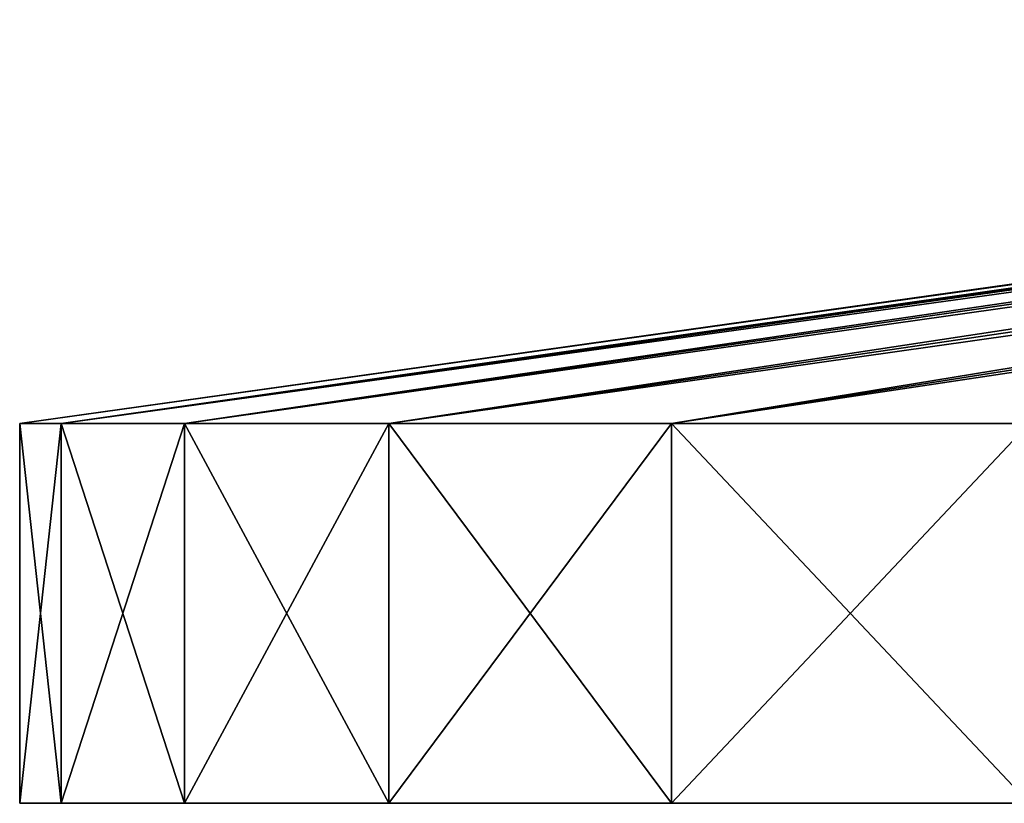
# Model space of a CAD drawing. Header units: millimetres. Extents: x -27 to 27, y -51 to 5.7.
# Tile 34 of 54: x -13.5 to -11.6, y 4.2 to 5.7. Entities that reach past the tile are written whole.
import ezdxf

# ---------------------------------------------------------------- set-up
doc = ezdxf.new("R2010")
doc.units = ezdxf.units.MM
doc.header["$LTSCALE"] = 52.148148
for name, color, linetype in [('20', 7, 'CONTINUOUS'), ('21', 7, 'CONTINUOUS'), ('24', 7, 'CONTINUOUS'), ('25', 7, 'CONTINUOUS'), ('26', 7, 'CONTINUOUS')]:
    doc.layers.add(name, color=color, linetype=linetype)

msp = doc.modelspace()

# ---------------------------------------------------------------- linework, layer by layer
at = {"layer": '20', "linetype": 'Continuous'}
for points in [[(-8.923, 4.15, 1.1747), (-13.5, 4.15), (-9, 4.15, 0), (-8.923, 4.15, 1.1747)], [(-13.4209, 4.15, 1.4596), (-13.5, 4.15), (-8.923, 4.15, 1.1747), (-13.4209, 4.15, 1.4596)], [(-13.5, 4.15), (-13.4209, 4.15, -1.4596), (-9, 4.15, 0), (-13.5, 4.15)], [(-8.6933, 4.15, 2.3295), (-13.4209, 4.15, 1.4596), (-8.923, 4.15, 1.1747), (-8.6933, 4.15, 2.3295)], [(-13.1844, 4.15, 2.9022), (-13.4209, 4.15, 1.4596), (-8.6933, 4.15, 2.3295), (-13.1844, 4.15, 2.9022)], [(-8.923, 4.15, -1.1747), (-13.4209, 4.15, -1.4596), (-8.6933, 4.15, -2.3295), (-8.923, 4.15, -1.1747)], [(-9, 4.15, 0), (-13.4209, 4.15, -1.4596), (-8.923, 4.15, -1.1747), (-9, 4.15, 0)], [(-13.4209, 4.15, -1.4596), (-13.1844, 4.15, -2.9022), (-8.6933, 4.15, -2.3295), (-13.4209, 4.15, -1.4596)], [(-8.3148, 4.15, 3.4444), (-13.1844, 4.15, 2.9022), (-8.6933, 4.15, 2.3295), (-8.3148, 4.15, 3.4444)], [(-12.7933, 4.15, 4.3105), (-13.1844, 4.15, 2.9022), (-8.3148, 4.15, 3.4444), (-12.7933, 4.15, 4.3105)], [(-8.6933, 4.15, -2.3295), (-13.1844, 4.15, -2.9022), (-8.3148, 4.15, -3.4444), (-8.6933, 4.15, -2.3295)], [(-13.1844, 4.15, -2.9022), (-12.7933, 4.15, -4.3105), (-8.3148, 4.15, -3.4444), (-13.1844, 4.15, -2.9022)], [(-12.2522, 4.15, 5.6686), (-12.7933, 4.15, 4.3105), (-7.14, 4.15, 5.4791), (-12.2522, 4.15, 5.6686)], [(-8.3148, 4.15, -3.4444), (-12.7933, 4.15, -4.3105), (-7.7941, 4.15, -4.5002), (-8.3148, 4.15, -3.4444)], [(-12.7933, 4.15, -4.3105), (-12.2522, 4.15, -5.6686), (-7.7941, 4.15, -4.5002), (-12.7933, 4.15, -4.3105)], [(-7.7941, 4.15, 4.5002), (-12.7933, 4.15, 4.3105), (-8.3148, 4.15, 3.4444), (-7.7941, 4.15, 4.5002)], [(-7.14, 4.15, 5.4791), (-12.7933, 4.15, 4.3105), (-7.7941, 4.15, 4.5002), (-7.14, 4.15, 5.4791)], [(-7.14, 4.15, -5.4791), (-12.2522, 4.15, -5.6686), (-6.3636, 4.15, -6.3643), (-7.14, 4.15, -5.4791)], [(-7.7941, 4.15, -4.5002), (-12.2522, 4.15, -5.6686), (-7.14, 4.15, -5.4791), (-7.7941, 4.15, -4.5002)], [(-12.2522, 4.15, -5.6686), (-11.5676, 4.15, -6.9599), (-6.3636, 4.15, -6.3643), (-12.2522, 4.15, -5.6686)], [(-6.3636, 4.15, 6.3643), (-12.2522, 4.15, 5.6686), (-7.14, 4.15, 5.4791), (-6.3636, 4.15, 6.3643)], [(-11.5676, 4.15, 6.9599), (-12.2522, 4.15, 5.6686), (-6.3636, 4.15, 6.3643), (-11.5676, 4.15, 6.9599)]]:
    msp.add_3dface(points, dxfattribs=at)
at = {"layer": '21', "linetype": 'Continuous'}
for points in [[(-13.5, 4.15), (-13.4209, 4.15, 1.4596), (-13.5, 4.877), (-13.5, 4.15)], [(-13.5, 4.877), (-13.4209, 4.15, 1.4596), (-13.4209, 4.877, 1.4596), (-13.5, 4.877)], [(-13.4209, 4.877, 1.4596), (-13.1844, 4.15, 2.9022), (-13.1844, 4.877, 2.9021), (-13.4209, 4.877, 1.4596)], [(-13.4209, 4.15, 1.4596), (-13.1844, 4.15, 2.9022), (-13.4209, 4.877, 1.4596), (-13.4209, 4.15, 1.4596)], [(-13.1844, 4.15, 2.9022), (-12.7933, 4.15, 4.3105), (-13.1844, 4.877, 2.9021), (-13.1844, 4.15, 2.9022)], [(-13.1844, 4.877, 2.9021), (-12.7933, 4.15, 4.3105), (-12.7933, 4.877, 4.3106), (-13.1844, 4.877, 2.9021)], [(-12.7933, 4.877, 4.3106), (-12.2522, 4.15, 5.6686), (-12.2523, 4.877, 5.6685), (-12.7933, 4.877, 4.3106)], [(-12.7933, 4.15, 4.3105), (-12.2522, 4.15, 5.6686), (-12.7933, 4.877, 4.3106), (-12.7933, 4.15, 4.3105)], [(-12.2522, 4.15, 5.6686), (-11.5676, 4.15, 6.9599), (-12.2523, 4.877, 5.6685), (-12.2522, 4.15, 5.6686)], [(-12.2523, 4.877, 5.6685), (-11.5676, 4.15, 6.9599), (-11.5676, 4.877, 6.96), (-12.2523, 4.877, 5.6685)]]:
    msp.add_3dface(points, dxfattribs=at)
at = {"layer": '24', "linetype": 'Continuous'}
for points in [[(-13.4209, 4.15, -1.4596), (-13.5, 4.15), (-13.4209, 4.877, -1.4596), (-13.4209, 4.15, -1.4596)], [(-13.5, 4.15), (-13.5, 4.877), (-13.4209, 4.877, -1.4596), (-13.5, 4.15)], [(-13.1844, 4.15, -2.9022), (-13.4209, 4.15, -1.4596), (-13.1844, 4.877, -2.9021), (-13.1844, 4.15, -2.9022)], [(-13.1844, 4.877, -2.9021), (-13.4209, 4.15, -1.4596), (-13.4209, 4.877, -1.4596), (-13.1844, 4.877, -2.9021)], [(-12.7933, 4.15, -4.3105), (-13.1844, 4.15, -2.9022), (-12.7933, 4.877, -4.3106), (-12.7933, 4.15, -4.3105)], [(-12.7933, 4.877, -4.3106), (-13.1844, 4.15, -2.9022), (-13.1844, 4.877, -2.9021), (-12.7933, 4.877, -4.3106)], [(-12.2522, 4.15, -5.6686), (-12.7933, 4.15, -4.3105), (-12.2523, 4.877, -5.6685), (-12.2522, 4.15, -5.6686)], [(-12.2523, 4.877, -5.6685), (-12.7933, 4.15, -4.3105), (-12.7933, 4.877, -4.3106), (-12.2523, 4.877, -5.6685)], [(-11.5676, 4.877, -6.96), (-12.2522, 4.15, -5.6686), (-12.2523, 4.877, -5.6685), (-11.5676, 4.877, -6.96)], [(-11.5676, 4.15, -6.9599), (-12.2522, 4.15, -5.6686), (-11.5676, 4.877, -6.96), (-11.5676, 4.15, -6.9599)]]:
    msp.add_3dface(points, dxfattribs=at)
at = {"layer": '25', "linetype": 'Continuous'}
for points in [[(-13.5, 4.877), (-13.4209, 4.877, 1.4596), (-8, 5.65), (-13.5, 4.877)], [(-13.4209, 4.877, 1.4596), (-13.1844, 4.877, 2.9021), (-7.9255, 5.65, 1.0894), (-13.4209, 4.877, 1.4596)], [(-13.4209, 4.877, 1.4596), (-7.9255, 5.65, 1.0894), (-7.9813, 5.65, 0.546), (-13.4209, 4.877, 1.4596)], [(-13.4209, 4.877, 1.4596), (-7.9813, 5.65, 0.546), (-8, 5.65), (-13.4209, 4.877, 1.4596)], [(-13.1844, 4.877, 2.9021), (-12.7933, 4.877, 4.3106), (-7.7033, 5.65, 2.1584), (-13.1844, 4.877, 2.9021)], [(-13.1844, 4.877, 2.9021), (-7.7033, 5.65, 2.1584), (-7.8327, 5.65, 1.6277), (-13.1844, 4.877, 2.9021)], [(-13.1844, 4.877, 2.9021), (-7.8327, 5.65, 1.6277), (-7.9255, 5.65, 1.0894), (-13.1844, 4.877, 2.9021)], [(-12.7933, 4.877, 4.3106), (-12.2523, 4.877, 5.6685), (-7.5381, 5.65, 2.679), (-12.7933, 4.877, 4.3106)], [(-12.7933, 4.877, 4.3106), (-7.5381, 5.65, 2.679), (-7.7033, 5.65, 2.1584), (-12.7933, 4.877, 4.3106)], [(-12.2523, 4.877, 5.6685), (-11.5676, 4.877, 6.96), (-7.1031, 5.65, 3.6805), (-12.2523, 4.877, 5.6685)], [(-12.2523, 4.877, 5.6685), (-7.1031, 5.65, 3.6805), (-7.3377, 5.65, 3.1872), (-12.2523, 4.877, 5.6685)], [(-12.2523, 4.877, 5.6685), (-7.3377, 5.65, 3.1872), (-7.5381, 5.65, 2.679), (-12.2523, 4.877, 5.6685)]]:
    msp.add_3dface(points, dxfattribs=at)
at = {"layer": '26', "linetype": 'Continuous'}
for points in [[(-13.5, 4.877), (-8, 5.65), (-7.9813, 5.65, -0.546), (-13.5, 4.877)], [(-13.5, 4.877), (-7.9813, 5.65, -0.546), (-13.4209, 4.877, -1.4596), (-13.5, 4.877)], [(-7.9813, 5.65, -0.546), (-7.9255, 5.65, -1.0894), (-13.4209, 4.877, -1.4596), (-7.9813, 5.65, -0.546)], [(-7.9255, 5.65, -1.0894), (-7.8327, 5.65, -1.6277), (-13.4209, 4.877, -1.4596), (-7.9255, 5.65, -1.0894)], [(-7.8327, 5.65, -1.6277), (-13.1844, 4.877, -2.9021), (-13.4209, 4.877, -1.4596), (-7.8327, 5.65, -1.6277)], [(-7.8327, 5.65, -1.6277), (-7.7033, 5.65, -2.1584), (-13.1844, 4.877, -2.9021), (-7.8327, 5.65, -1.6277)], [(-7.7033, 5.65, -2.1584), (-12.7933, 4.877, -4.3106), (-13.1844, 4.877, -2.9021), (-7.7033, 5.65, -2.1584)], [(-7.3377, 5.65, -3.1872), (-12.2523, 4.877, -5.6685), (-12.7933, 4.877, -4.3106), (-7.3377, 5.65, -3.1872)], [(-7.7033, 5.65, -2.1584), (-7.5381, 5.65, -2.679), (-12.7933, 4.877, -4.3106), (-7.7033, 5.65, -2.1584)], [(-7.5381, 5.65, -2.679), (-7.3377, 5.65, -3.1872), (-12.7933, 4.877, -4.3106), (-7.5381, 5.65, -2.679)], [(-7.1031, 5.65, -3.6805), (-11.5676, 4.877, -6.96), (-12.2523, 4.877, -5.6685), (-7.1031, 5.65, -3.6805)], [(-7.3377, 5.65, -3.1872), (-7.1031, 5.65, -3.6805), (-12.2523, 4.877, -5.6685), (-7.3377, 5.65, -3.1872)]]:
    msp.add_3dface(points, dxfattribs=at)

doc.saveas('drawing.dxf')
